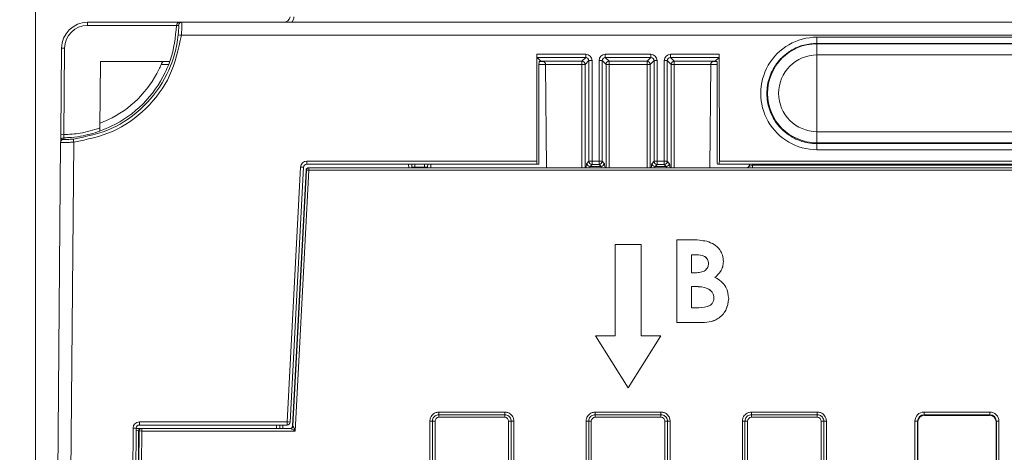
# Model space of a CAD drawing. Header units: millimetres. Extents: x 0 to 2100, y 0 to 1485.
# Tile 19 of 116: x 298 to 393, y 504 to 546. Entities that reach past the tile are written whole.
import ezdxf

# ---------------------------------------------------------------- set-up
doc = ezdxf.new("R2010")
doc.units = ezdxf.units.MM
doc.header["$LTSCALE"] = 5
doc.styles.add('SLDTEXTSTYLE1', font='TXT', dxfattribs={"width": 0.75})
doc.dimstyles.new('SLDDIMSTYLE2', dxfattribs={"dimtxt": 12.5, "dimasz": 15, "dimexe": 0, "dimexo": 0.0625, "dimgap": 3.125, "dimtad": 1, "dimdec": 0, "dimlfac": 0.8, "dimrnd": 1e-09, "dimzin": 12, "dimdsep": 46, "dimtxsty": 'SLDTEXTSTYLE1', "dimblk1": 'CLOSED', "dimblk2": 'CLOSED', "dimsah": 1, "dimcen": 0.09, "dimadec": 0, "dimazin": 3, "dimtfac": 1, "dimtmove": 0, "dimatfit": 0, "dimldrblk": 'CLOSED', "dimfxl": 1, "dimfrac": 2, "dimtolj": 1, "dimtzin": 12, "dimarcsym": 0})

# ---------------------------------------------------------------- blocks, each defined once
blk = doc.blocks.new('_CLOSED')
at = {"color": 0, "linetype": 'ByBlock', "lineweight": -2}
for p, q in [((-1, 0.166667), (0, 0)), ((-1, 0.166667), (-1, -0.166667)), ((0, 0), (-1, -0.166667)), ((0, 0), (-1, 0))]:
    blk.add_line(p, q, dxfattribs=at)
blk = doc.blocks.new('_D_6')
at = {"color": 7, "linetype": 'Continuous', "lineweight": 0}
for p, q in [((299.988, 262.982), (299.988, 575.977)), ((324.417, 551.192), (324.417, 575.977)), ((299.988, 570.977), (240.734, 570.977)), ((299.988, 570.977), (324.417, 570.977)), ((324.417, 570.977), (354.417, 570.977))]:
    blk.add_line(p, q, dxfattribs=at)
at = {"color": 7, "linetype": 'Continuous', "lineweight": 0, "xscale": 15, "yscale": 15}
blk.add_blockref('_CLOSED', (299.988, 570.977, -23.722), dxfattribs=at)
at = {"color": 7, "linetype": 'Continuous', "lineweight": 0, "xscale": 15, "yscale": 15, "rotation": 180}
blk.add_blockref('_CLOSED', (324.417, 570.977, -23.722), dxfattribs=at)
at = {"color": 7, "linetype": 'Continuous', "lineweight": 0, "insert": (240.734, 587.09), "char_height": 12.5, "attachment_point": 1, "style": 'SLDTEXTSTYLE1'}
blk.add_mtext('20', dxfattribs=at)

msp = doc.modelspace()

# ---------------------------------------------------------------- linework, layer by layer
at = {"color": 7, "linetype": 'Continuous', "lineweight": 15}
for p, q in [((304.977, 545.378), (304.977, 545.676)), ((304.977, 545.676), (313.797, 545.676)), ((313.53, 545.378), (304.977, 545.378)), ((313.531, 545.384), (313.53, 545.378)), ((313.797, 545.676), (314.022, 545.676)), ((314.022, 545.676), (470.194, 545.676)), ((469.291, 544.437), (313.981, 544.437)), ((374.989, 544.248), (462.489, 544.248)), ((374.989, 543.655), (374.989, 544.248)), ((462.489, 543.655), (374.989, 543.655)), ((374.989, 543.616), (374.989, 543.655)), ((374.989, 543.616), (462.489, 543.616)), ((374.989, 542.544), (374.989, 543.616)), ((302.405, 534.899), (302.477, 543.197)), ((302.777, 543.197), (302.705, 534.899)), ((348.112, 542.607), (348.107, 532.357)), ((348.112, 542.607), (352.8, 542.607)), ((352.8, 542.607), (352.8, 542.305)), ((354.677, 542.607), (359.05, 542.607)), ((354.677, 542.305), (354.677, 542.607)), ((359.05, 542.305), (359.05, 542.607)), ((360.927, 542.607), (365.615, 542.607)), ((360.927, 542.305), (360.927, 542.607)), ((365.62, 532.357), (365.615, 542.607)), ((462.489, 542.544), (374.989, 542.544)), ((374.989, 535.186), (374.989, 542.544)), ((306.216, 541.926), (306.161, 535.539)), ((306.216, 541.926), (312.881, 541.926)), ((348.127, 542.305), (348.492, 541.941)), ((352.8, 542.305), (348.127, 542.305)), ((348.306, 532.352), (348.31, 541.628)), ((348.496, 541.926), (348.326, 541.926)), ((348.492, 541.941), (352.436, 541.941)), ((348.635, 541.926), (348.496, 541.926)), ((352.436, 541.641), (348.935, 541.641)), ((348.935, 541.628), (349.022, 531.727)), ((352.436, 541.941), (352.8, 542.305)), ((352.436, 541.641), (352.436, 541.941)), ((352.436, 541.641), (352.735, 541.641)), ((353.1, 542.006), (352.735, 541.641)), ((353.105, 532.345), (353.1, 542.006)), ((353.4, 542.008), (353.404, 532.348)), ((354.073, 532.348), (354.077, 542.008)), ((354.377, 542.006), (354.372, 532.345)), ((354.742, 541.641), (354.377, 542.006)), ((359.05, 542.305), (354.677, 542.305)), ((354.677, 542.305), (355.041, 541.941)), ((355.041, 541.641), (354.742, 541.641)), ((355.041, 541.941), (358.686, 541.941)), ((355.041, 541.641), (355.041, 541.941)), ((358.686, 541.641), (355.041, 541.641)), ((358.686, 541.941), (359.05, 542.305)), ((358.686, 541.641), (358.686, 541.941)), ((358.686, 541.641), (358.985, 541.641)), ((359.35, 542.006), (358.985, 541.641)), ((359.355, 532.345), (359.35, 542.006)), ((359.65, 542.008), (359.654, 532.348)), ((360.323, 532.348), (360.327, 542.008)), ((360.627, 542.006), (360.622, 532.345)), ((360.992, 541.641), (360.627, 542.006)), ((365.6, 542.305), (360.927, 542.305)), ((360.927, 542.305), (361.291, 541.941)), ((360.992, 541.641), (361.291, 541.641)), ((361.291, 541.941), (365.235, 541.941)), ((361.291, 541.941), (361.291, 541.641)), ((364.792, 541.641), (361.291, 541.641)), ((364.792, 541.628), (364.705, 531.727)), ((365.231, 541.926), (365.092, 541.926)), ((365.401, 541.926), (365.231, 541.926)), ((365.235, 541.941), (365.6, 542.305)), ((365.417, 541.628), (365.421, 532.352)), ((374.989, 535.186), (374.989, 534.114)), ((374.989, 535.186), (462.489, 535.186)), ((299.988, 257.982), (302.398, 534.15)), ((303.649, 534.186), (301.238, 257.982)), ((302.398, 534.15), (302.4, 534.307)), ((374.989, 534.04), (374.989, 534.114)), ((462.489, 534.114), (374.989, 534.114)), ((374.989, 534.04), (374.989, 533.458)), ((374.989, 534.04), (462.489, 534.04)), ((462.489, 533.458), (374.989, 533.458)), ((326.013, 532.357), (348.107, 532.357)), ((326.013, 532.054), (326.013, 532.357)), ((352.907, 532.147), (353.105, 532.345)), ((353.404, 532.348), (354.073, 532.348)), ((353.404, 532.045), (353.404, 532.348)), ((354.073, 532.045), (354.073, 532.348)), ((354.372, 532.345), (354.57, 532.147)), ((359.157, 532.147), (359.355, 532.345)), ((359.654, 532.348), (360.323, 532.348)), ((359.654, 532.348), (359.654, 532.045)), ((360.323, 532.348), (360.323, 532.045)), ((360.622, 532.345), (360.82, 532.147)), ((365.62, 532.357), (504.357, 532.357)), ((324.133, 507.357), (325.414, 531.788)), ((325.713, 531.77), (324.433, 507.339)), ((324.666, 506.965), (325.953, 531.49)), ((324.697, 506.965), (325.983, 531.49)), ((326.232, 531.479), (324.922, 506.48)), ((325.983, 531.49), (325.953, 531.49)), ((348.123, 532.054), (326.013, 532.054)), ((326.203, 531.727), (326.232, 531.727)), ((326.232, 531.727), (326.232, 531.479)), ((326.232, 531.727), (543.745, 531.727)), ((543.745, 531.479), (326.232, 531.479)), ((336.098, 532.054), (336.103, 531.78)), ((336.104, 531.727), (336.103, 531.78)), ((336.403, 531.77), (336.393, 532.054)), ((337.324, 531.77), (336.403, 531.77)), ((337.324, 531.77), (337.334, 532.054)), ((337.624, 531.78), (337.623, 531.727)), ((337.624, 531.78), (337.629, 532.054)), ((348.29, 532.054), (348.123, 532.054)), ((353.404, 532.045), (353.206, 531.847)), ((353.206, 531.847), (354.271, 531.847)), ((354.073, 532.045), (353.404, 532.045)), ((354.271, 531.847), (354.073, 532.045)), ((359.654, 532.045), (359.456, 531.847)), ((359.456, 531.847), (360.521, 531.847)), ((360.323, 532.045), (359.654, 532.045)), ((360.521, 531.847), (360.323, 532.045)), ((365.437, 532.054), (365.604, 532.054)), ((504.373, 532.054), (365.604, 532.054)), ((368.442, 531.852), (368.459, 531.852)), ((368.459, 531.852), (368.576, 532.054)), ((368.559, 532.054), (368.532, 532.007)), ((368.815, 531.727), (368.815, 531.972)), ((368.815, 531.972), (501.162, 531.972)), ((361.529, 516.874), (361.529, 524.811)), ((361.529, 524.811), (362.801, 524.811)), ((355.614, 524.372), (355.614, 515.622)), ((358.114, 524.372), (355.614, 524.372)), ((358.114, 515.622), (358.114, 524.372)), ((363.401, 523.387), (362.954, 523.387)), ((362.954, 523.387), (362.954, 521.657)), ((363.401, 523.382), (362.954, 523.382)), ((363.401, 523.387), (363.401, 523.382)), ((366.007, 522.741), (366.007, 522.737)), ((362.954, 521.657), (363.333, 521.657)), ((363.294, 520.334), (362.954, 520.334)), ((362.954, 520.334), (362.954, 518.299)), ((363.294, 520.33), (362.954, 520.33)), ((363.294, 520.334), (363.294, 520.33)), ((366.516, 519.172), (366.516, 519.167)), ((362.954, 518.299), (363.364, 518.299)), ((363.762, 516.874), (361.529, 516.874)), ((361.529, 516.874), (361.529, 516.87)), ((363.762, 516.87), (361.529, 516.87)), ((363.762, 516.874), (363.762, 516.87)), ((353.739, 515.622), (353.739, 515.618)), ((353.739, 515.622), (356.864, 510.622)), ((355.614, 515.622), (353.739, 515.622)), ((353.739, 515.618), (356.864, 510.618)), ((356.864, 510.622), (359.989, 515.622)), ((356.864, 510.618), (359.989, 515.618)), ((359.989, 515.622), (358.114, 515.622)), ((359.989, 515.622), (359.989, 515.618)), ((356.864, 510.622), (356.864, 510.618)), ((338.708, 508.295), (345.019, 508.295)), ((338.708, 508.295), (338.708, 508.043)), ((345.019, 508.043), (338.708, 508.043)), ((338.708, 508.043), (338.708, 507.791)), ((345.019, 507.791), (338.708, 507.791)), ((345.019, 508.295), (345.019, 508.043)), ((345.019, 508.043), (345.019, 507.791)), ((353.708, 508.295), (360.019, 508.295)), ((353.708, 508.295), (353.708, 508.043)), ((360.019, 508.043), (353.708, 508.043)), ((353.708, 507.791), (353.708, 508.043)), ((360.019, 507.791), (353.708, 507.791)), ((360.019, 508.295), (360.019, 508.043)), ((360.019, 507.791), (360.019, 508.043)), ((368.708, 508.295), (375.019, 508.295)), ((368.708, 508.043), (368.708, 508.295)), ((375.019, 508.043), (368.708, 508.043)), ((368.708, 508.043), (368.708, 507.791)), ((375.019, 507.791), (368.708, 507.791)), ((375.019, 508.043), (375.019, 508.295)), ((375.019, 508.043), (375.019, 507.791)), ((385.271, 508.295), (391.582, 508.295)), ((385.271, 508.043), (385.271, 508.295)), ((391.582, 508.043), (385.271, 508.043)), ((385.271, 508.043), (385.301, 507.982)), ((385.301, 507.982), (391.551, 507.982)), ((391.551, 507.982), (391.582, 508.043)), ((391.582, 508.043), (391.582, 508.295)), ((307.183, 257.982), (309.354, 506.762)), ((309.654, 506.757), (307.483, 257.977)), ((310.134, 506.728), (309.635, 506.728)), ((309.954, 507.357), (324.133, 507.357)), ((309.954, 507.357), (309.954, 507.054)), ((324.133, 507.054), (309.954, 507.054)), ((310.134, 506.728), (310.184, 506.728)), ((310.184, 506.728), (310.184, 506.48)), ((310.184, 506.728), (324.448, 506.728)), ((323.424, 507.054), (323.422, 506.728)), ((324.133, 507.357), (324.133, 507.054)), ((324.666, 506.965), (324.697, 506.965)), ((337.833, 482.874), (337.833, 507.42)), ((338.083, 507.418), (338.083, 482.872)), ((338.333, 507.416), (338.333, 482.87)), ((345.394, 482.87), (345.394, 507.416)), ((345.644, 482.872), (345.644, 507.418)), ((345.894, 507.42), (345.894, 482.874)), ((352.833, 498.13), (352.833, 507.42)), ((353.083, 507.418), (353.083, 498.128)), ((353.333, 507.416), (353.333, 498.121)), ((360.394, 498.121), (360.394, 507.416)), ((360.644, 498.128), (360.644, 507.418)), ((360.894, 507.42), (360.894, 498.13)), ((367.833, 482.874), (367.833, 507.42)), ((368.083, 507.418), (368.083, 482.872)), ((368.333, 507.416), (368.333, 482.87)), ((375.394, 482.87), (375.394, 507.416)), ((375.644, 482.872), (375.644, 507.418)), ((375.894, 507.42), (375.894, 482.874)), ((384.396, 472.569), (384.396, 507.42)), ((384.646, 507.418), (384.646, 472.567)), ((384.676, 507.357), (384.646, 507.418)), ((384.676, 473.291), (384.676, 507.357)), ((392.207, 507.418), (392.176, 507.357)), ((392.176, 473.291), (392.176, 507.357)), ((392.207, 472.567), (392.207, 507.418)), ((392.457, 507.42), (392.457, 472.569)), ((309.884, 506.48), (309.84, 498.777)), ((309.934, 506.48), (309.884, 506.48)), ((309.906, 503.258), (309.934, 506.48)), ((310.184, 506.48), (310.156, 503.258)), ((324.922, 506.48), (310.184, 506.48))]:
    msp.add_line(p, q, dxfattribs=at)
at = {"color": 8, "linetype": 'Continuous', "lineweight": 15}
for p, q in [((312.769, 541.628), (312.044, 541.628)), ((348.93, 541.628), (348.31, 541.628)), ((352.436, 531.727), (352.436, 541.641)), ((352.735, 541.641), (352.735, 531.727)), ((354.742, 531.727), (354.742, 541.641)), ((355.041, 541.641), (355.041, 531.727)), ((358.686, 531.727), (358.686, 541.641)), ((358.985, 541.641), (358.985, 531.727)), ((360.992, 531.727), (360.992, 541.641)), ((361.291, 541.641), (361.291, 531.727)), ((365.417, 541.628), (364.796, 541.628)), ((335.804, 531.727), (335.798, 532.054)), ((336.403, 531.77), (336.404, 531.727)), ((337.323, 531.727), (337.324, 531.77)), ((337.929, 532.054), (337.923, 531.727)), ((368.862, 532.054), (368.815, 531.972)), ((323.122, 506.728), (323.124, 507.054)), ((323.724, 507.054), (323.722, 506.728))]:
    msp.add_line(p, q, dxfattribs=at)
at = {"color": 7, "linetype": 'Continuous', "lineweight": 15, "flags": 128}
msp.add_lwpolyline([(324.526, 545.676), (324.571, 545.685), (324.614, 545.713), (324.655, 545.759), (324.692, 545.822), (324.723, 545.899), (324.749, 545.988), (324.768, 546.087), (324.779, 546.192)], dxfattribs=at)
at = {"color": 7, "linetype": 'Continuous', "lineweight": 15}
for centre, radius, start, end in [((304.977, 543.176), 2.5, 90, 179.5), ((304.977, 543.178), 2.2, 90, 179.5), ((314.022, 545.376), 0.3, 90.01872, 178.52974), ((323.802, 546.301), 0.625, 270, 350), ((312.961, 535.686), 8.81, 83.3506, 85.29991), ((374.989, 538.865), 4.751, 90, 270), ((302.627, 534.603), 8.596, 89.0002, 90.9998), ((374.989, 538.865), 3.679, 90, 270), ((348.635, 541.626), 0.3, 0.5, 2.92539), ((352.435, 541.64), 0.301, 0.1836, 89.8164), ((353.335, 532.341), 9.668, 89.61287, 91.38846), ((354.142, 532.341), 9.668, 88.61154, 90.38713), ((355.042, 541.64), 0.301, 90.1836, 179.8164), ((358.685, 541.64), 0.301, 0.1836, 89.8164), ((359.585, 532.341), 9.668, 89.61287, 91.38846), ((360.392, 532.341), 9.668, 88.61154, 90.38713), ((361.292, 541.64), 0.301, 90.1836, 179.8164), ((365.092, 541.626), 0.3, 177.07461, 179.5), ((302.698, 534.147), 0.3, 90.97279, 179.4839), ((302.699, 534.304), 0.299, 90.84778, 179.3539), ((302.555, 526.304), 8.596, 89.0002, 90.9998), ((217.552, 525.646), 86.519, 5.66471, 5.86165), ((326.013, 531.757), 0.6, 90, 177), ((353.207, 532.148), 0.301, 180.1836, 269.8164), ((353.339, 522.68), 9.668, 89.61287, 91.38846), ((353.405, 532.346), 0.301, 180.1836, 269.8164), ((354.138, 522.68), 9.668, 88.61154, 90.38713), ((354.072, 532.346), 0.301, 270.1836, 359.8164), ((354.27, 532.148), 0.301, 270.1836, 359.8164), ((359.457, 532.148), 0.301, 180.1836, 269.8164), ((359.589, 522.68), 9.668, 89.61287, 91.38846), ((359.655, 532.346), 0.301, 180.1836, 269.8164), ((360.388, 522.68), 9.668, 88.61154, 90.38713), ((360.322, 532.346), 0.301, 270.1836, 359.8164), ((360.52, 532.148), 0.301, 270.1836, 359.8164), ((325.038, 523.183), 8.614, 85.50265, 87.49922), ((326.013, 531.754), 0.3, 90, 177), ((326.203, 531.477), 0.25, 90, 176.99608), ((326.232, 531.477), 0.25, 90.00091, 176.99702), ((325.788, 524.184), 7.309, 86.51588, 88.47494), ((336.303, 533.212), 1.445, 262.04161, 273.96204), ((337.424, 533.212), 1.445, 266.03796, 277.95839), ((368.243, 531.977), 0.25, 270.00014, 329.99892), ((309.954, 506.757), 0.6, 90, 179.5), ((309.354, 498.164), 8.598, 88.00033, 89.99982), ((309.954, 506.754), 0.3, 90, 179.5), ((310.134, 506.478), 0.25, 90.00106, 179.49678), ((310.184, 506.478), 0.25, 90.00106, 179.49678), ((323.757, 498.751), 8.614, 85.50265, 87.49922), ((324.133, 507.354), 0.3, 270, 357), ((324.417, 506.978), 0.25, 270, 356.99608), ((324.448, 506.978), 0.25, 270.00091, 356.99702), ((337.894, 500.012), 7.408, 88.54048, 90.47395), ((338.272, 514.824), 7.408, 268.54048, 270.47395), ((345.455, 514.824), 7.408, 269.52605, 271.45952), ((345.833, 500.012), 7.408, 89.52605, 91.45952), ((352.894, 500.012), 7.408, 88.54048, 90.47395), ((353.272, 514.824), 7.408, 268.54048, 270.47395), ((360.455, 514.824), 7.408, 269.52605, 271.45952), ((360.833, 500.012), 7.408, 89.52605, 91.45952), ((367.894, 500.012), 7.408, 88.54048, 90.47395), ((368.272, 514.824), 7.408, 268.54048, 270.47395), ((375.455, 514.824), 7.408, 269.52605, 271.45952), ((375.833, 500.012), 7.408, 89.52605, 91.45952), ((384.457, 500.11), 7.311, 88.52467, 90.48406), ((392.395, 500.11), 7.311, 89.51594, 91.47533), ((310.059, 499.172), 7.309, 89.01584, 90.97555)]:
    msp.add_arc(centre, radius, start, end, dxfattribs=at)
for centre, major_axis, ratio, start_param, end_param in [((374.989, 538.853), (0, 5.395), 0.999995, 0, 3.141593), ((348.128, 542.605), (0, 0.3), 0.052408, 1.56207, 3.089233), ((352.799, 542.007), (0.465, 0.381), 0.997676, 5.598024, 7.166081), ((354.678, 542.007), (0.465, -0.381), 0.997676, 2.258697, 3.826754), ((359.049, 542.007), (0.465, 0.381), 0.997676, 5.598024, 7.166081), ((360.928, 542.007), (0.465, -0.381), 0.997676, 2.258697, 3.826754), ((365.599, 542.605), (0, 0.3), 0.052408, 3.193953, 4.721116), ((348.326, 541.626), (0, 0.3), 0.052408, 0, 1.56207), ((348.491, 541.641), (0, 0.3), 0.052408, 5.962325, 6.230825), ((352.799, 542.004), (0.227, 0.2), 0.992692, 5.561648, 7.129705), ((354.678, 542.004), (0.227, -0.2), 0.992692, 2.295073, 3.86313), ((359.049, 542.004), (0.227, 0.2), 0.992692, 5.561648, 7.129705), ((360.928, 542.004), (0.227, -0.2), 0.992692, 2.295073, 3.86313), ((365.236, 541.641), (0, 0.3), 0.052408, 0.05236, 0.32086), ((365.401, 541.626), (0, 0.3), 0.052408, 4.721116, 6.283185), ((348.123, 532.354), (0, 0.3), 0.052408, 1.56207, 3.141593), ((348.29, 532.354), (0, 0.3), 0.052408, 3.141593, 4.703662), ((365.437, 532.354), (0, 0.3), 0.052408, 1.579523, 3.141593), ((365.604, 532.354), (0, 0.3), 0.052408, 3.141593, 4.721116), ((368.227, 531.977), (0, 0.25), 0.991361, 3.141593, 3.511464), ((368.532, 532.005), (0.248, 0.429), 0.002201, 1.566985, 1.936883), ((368.82, 531.977), (0.361, 0.125), 0.006478, 3.138476, 4.696183), ((338.708, 507.416), (0.319, -0.197), 0.999915, 2.124401, 3.695121), ((345.019, 507.416), (0.319, 0.197), 0.999915, 5.729657, 7.300377), ((353.708, 507.416), (0.319, -0.197), 0.999915, 2.124401, 3.695121), ((360.019, 507.416), (0.319, 0.197), 0.999915, 5.729657, 7.300377), ((368.708, 507.416), (0.319, -0.197), 0.999915, 2.124401, 3.695121), ((375.019, 507.416), (0.319, 0.197), 0.999915, 5.729657, 7.300377), ((385.271, 507.42), (0.744, -0.46), 0.999915, 2.124401, 3.695121), ((385.271, 507.418), (0.452, -0.432), 0.999832, 2.3335, 3.90422), ((385.301, 507.357), (0.532, -0.329), 0.999915, 2.124401, 3.695121), ((391.551, 507.357), (0.532, 0.329), 0.999915, 5.729657, 7.300377), ((391.581, 507.42), (0.744, 0.46), 0.999915, 5.729657, 7.300377), ((391.581, 507.418), (0.452, 0.432), 0.999832, 5.520558, 7.091278), ((309.634, 506.478), (0.25, 0.002), 0.341966, 0.004826, 1.564484), ((324.922, 506.478), (0.474, -0.25), 0.003599, 1.572692, 3.134762), ((324.922, 506.478), (-0.225, 0.487), 0.001705, 4.716082, 6.278152)]:
    msp.add_ellipse(centre, major_axis=major_axis, ratio=ratio, start_param=start_param, end_param=end_param, dxfattribs=at)
at = {"color": 8, "linetype": 'Continuous', "lineweight": 15}
for centre, major_axis, ratio, start_param, end_param in [((352.918, 528.103), (0, 4.05), 0.052408, 0.05236, 0.462663), ((354.559, 528.103), (0, 4.05), 0.052408, 5.820523, 6.230825), ((359.168, 528.103), (0, 4.05), 0.052408, 0.05236, 0.462663), ((360.809, 528.103), (0, 4.05), 0.052408, 5.820523, 6.230825), ((353.217, 528.103), (0, 3.75), 0.0566, 0.05236, 0.259741), ((354.26, 528.103), (0, 3.75), 0.0566, 6.023445, 6.230825), ((359.467, 528.103), (0, 3.75), 0.0566, 0.05236, 0.259741), ((360.51, 528.103), (0, 3.75), 0.0566, 6.023445, 6.230825)]:
    msp.add_ellipse(centre, major_axis=major_axis, ratio=ratio, start_param=start_param, end_param=end_param, dxfattribs=at)
at = {"color": 7, "linetype": 'Continuous', "lineweight": 15}
for points, knots in [([(312.881, 541.926), (312.893, 541.958), (313.287, 543.061), (313.411, 544.237), (313.53, 545.378)], [0, 0, 0, 0, 0.029176, 1, 1, 1, 1]), ([(313.531, 545.384), (313.533, 545.411), (313.539, 545.467), (313.574, 545.547), (313.635, 545.622), (313.714, 545.666), (313.772, 545.676), (313.796, 545.676), (313.797, 545.676)], [0, 0, 0, 0, 0.153787, 0.306893, 0.518111, 0.795909, 0.992849, 1, 1, 1, 1]), ([(313.723, 545.383), (313.714, 545.383), (313.678, 545.383), (313.604, 545.383), (313.531, 545.384), (313.531, 545.384)], [0, 0, 0, 0, 0.234415, 0.999982, 1, 1, 1, 1]), ([(313.683, 544.466), (313.689, 544.533), (313.707, 544.703), (313.725, 544.961), (313.734, 545.195), (313.733, 545.353), (313.726, 545.373), (313.723, 545.383)], [0, 0, 0, 0, 0.13888, 0.35217, 0.566824, 0.783036, 1, 1, 1, 1]), ([(314.022, 545.676), (314.026, 545.662), (314.032, 545.634), (314.033, 545.42), (314.024, 545.104), (314.006, 544.756), (313.988, 544.527), (313.981, 544.437)], [0, 0, 0, 0, 0.215298, 0.430644, 0.645594, 0.860127, 1, 1, 1, 1]), ([(303.619, 534.482), (304.865, 534.732), (307.358, 535.231), (310.513, 537.494), (312.146, 539.727), (313.092, 541.783), (313.493, 543.052), (313.641, 544.158), (313.683, 544.466)], [0, 0, 0, 0, 0.247213, 0.494425, 0.741641, 0.780929, 0.938933, 1, 1, 1, 1]), ([(313.981, 544.437), (313.698, 543.105), (313.144, 540.495), (310.712, 537.282), (307.491, 534.955), (304.929, 534.442), (303.649, 534.186)], [0, 0, 0, 0, 0.257615, 0.505079, 0.752539, 1, 1, 1, 1]), ([(374.989, 543.655), (374.567, 543.623), (373.606, 543.548), (372.22, 542.885), (371.038, 541.748), (370.301, 540.275), (370.093, 538.644), (370.437, 537.035), (371.294, 535.629), (372.566, 534.593), (373.875, 534.1), (374.701, 534.056), (374.989, 534.04)], [0, 0, 0, 0, 0.0838477, 0.191192, 0.2985367, 0.4058865, 0.5132416, 0.6205999, 0.7279579, 0.8353121, 0.9426608, 1, 1, 1, 1]), ([(306.158, 535.254), (306.523, 535.396), (308.04, 535.985), (310.415, 537.691), (312.069, 539.966), (312.659, 541.367), (312.769, 541.628)], [0, 0, 0, 0, 0.124354, 0.517043, 0.909735, 1, 1, 1, 1]), ([(306.165, 535.99), (306.425, 536.096), (307.761, 536.64), (309.928, 538.182), (311.428, 540.246), (311.972, 541.468), (312.044, 541.628)], [0, 0, 0, 0, 0.100969, 0.518834, 0.936699, 1, 1, 1, 1]), ([(312.044, 541.628), (312.06, 541.665), (312.094, 541.739), (312.147, 541.834), (312.196, 541.901), (312.225, 541.924), (312.237, 541.925), (312.238, 541.926)], [0, 0, 0, 0, 0.2397768, 0.4793277, 0.7230954, 0.9562203, 1, 1, 1, 1]), ([(312.844, 541.926), (312.847, 541.923), (312.853, 541.917), (312.847, 541.872), (312.831, 541.804), (312.804, 541.72), (312.781, 541.659), (312.769, 541.628)], [0, 0, 0, 0, 0.197149, 0.394366, 0.591066, 0.794994, 1, 1, 1, 1]), ([(348.935, 541.641), (348.932, 541.665), (348.926, 541.717), (348.888, 541.794), (348.823, 541.867), (348.749, 541.907), (348.681, 541.924), (348.648, 541.925), (348.635, 541.926)], [0, 0, 0, 0, 0.14173, 0.309081, 0.52846, 0.804226, 0.925697, 1, 1, 1, 1]), ([(365.092, 541.926), (365.08, 541.925), (365.053, 541.924), (364.986, 541.91), (364.911, 541.873), (364.843, 541.801), (364.803, 541.722), (364.796, 541.668), (364.792, 541.641)], [0, 0, 0, 0, 0.068201, 0.163055, 0.451741, 0.68026, 0.839712, 1, 1, 1, 1]), ([(306.158, 535.224), (305.548, 535.043), (304.566, 534.752), (303.392, 534.625), (302.85, 534.608), (302.694, 534.603)], [0, 0, 0, 0, 0.539351, 0.867851, 1, 1, 1, 1]), ([(302.705, 534.899), (303.228, 534.928), (304.406, 534.994), (305.534, 535.344), (306.161, 535.539)], [0, 0, 0, 0, 0.444121, 1, 1, 1, 1]), ([(306.161, 535.539), (306.16, 535.501), (306.16, 535.425), (306.159, 535.326), (306.158, 535.255), (306.158, 535.229), (306.158, 535.224), (306.158, 535.224)], [0, 0, 0, 0, 0.2500259, 0.5003422, 0.7418032, 0.968374, 1, 1, 1, 1]), ([(303.649, 534.186), (303.509, 534.177), (303.228, 534.158), (302.854, 534.144), (302.572, 534.139), (302.42, 534.142), (302.405, 534.148), (302.398, 534.15)], [0, 0, 0, 0, 0.214214, 0.428728, 0.64238, 0.855823, 1, 1, 1, 1]), ([(302.405, 534.899), (302.405, 534.877), (302.404, 534.788), (302.403, 534.634), (302.401, 534.469), (302.4, 534.348), (302.4, 534.321), (302.4, 534.307)], [0, 0, 0, 0, 0.075903, 0.30701, 0.538035, 0.769017, 1, 1, 1, 1]), ([(302.694, 534.603), (302.694, 534.583), (302.694, 534.509), (302.693, 534.473), (302.693, 534.447)], [0, 0, 0, 0, 0.262494, 1, 1, 1, 1]), ([(302.693, 534.447), (302.698, 534.445), (302.709, 534.439), (302.821, 534.435), (303.03, 534.439), (303.307, 534.454), (303.515, 534.473), (303.619, 534.482)], [0, 0, 0, 0, 0.145359, 0.360009, 0.573765, 0.787291, 1, 1, 1, 1]), ([(302.694, 534.603), (302.695, 534.61), (302.695, 534.623), (302.697, 534.684), (302.7, 534.767), (302.703, 534.843), (302.705, 534.888), (302.705, 534.899)], [0, 0, 0, 0, 0.230867, 0.461792, 0.692845, 0.924054, 1, 1, 1, 1]), ([(368.317, 531.744), (368.329, 531.749), (368.354, 531.76), (368.404, 531.796), (368.429, 531.833), (368.442, 531.852)], [0, 0, 0, 0, 0.329376, 0.659616, 1, 1, 1, 1]), ([(362.801, 524.811), (363.106, 524.811), (363.65, 524.811), (364.185, 524.713), (364.42, 524.67)], [0, 0, 0, 0, 0.560274, 1, 1, 1, 1]), ([(364.42, 524.67), (364.66, 524.587), (365.14, 524.423), (365.656, 523.921), (365.963, 523.337), (365.992, 522.94), (366.007, 522.741)], [0, 0, 0, 0, 0.280128, 0.559802, 0.779794, 1, 1, 1, 1]), ([(364.582, 522.55), (364.565, 522.688), (364.539, 522.895), (364.364, 523.11), (364.031, 523.351), (363.681, 523.371), (363.401, 523.387)], [0, 0, 0, 0, 0.2495845, 0.3753612, 0.5012665, 1, 1, 1, 1]), ([(364.582, 522.546), (364.565, 522.684), (364.539, 522.891), (364.364, 523.106), (364.031, 523.347), (363.681, 523.367), (363.401, 523.382)], [0, 0, 0, 0, 0.249584, 0.375361, 0.501266, 1, 1, 1, 1]), ([(366.007, 522.741), (365.995, 522.572), (365.972, 522.235), (365.718, 521.671), (365.386, 521.386), (365.183, 521.212)], [0, 0, 0, 0, 0.280305, 0.560457, 1, 1, 1, 1]), ([(366.007, 522.737), (365.995, 522.568), (365.972, 522.23), (365.718, 521.667), (365.386, 521.381), (365.183, 521.207)], [0, 0, 0, 0, 0.280305, 0.560457, 1, 1, 1, 1]), ([(363.333, 521.657), (363.495, 521.663), (363.818, 521.675), (364.252, 521.836), (364.543, 522.164), (364.569, 522.422), (364.582, 522.55)], [0, 0, 0, 0, 0.28109, 0.560548, 0.780097, 1, 1, 1, 1]), ([(365.183, 521.212), (365.395, 521.094), (365.816, 520.86), (366.398, 520.182), (366.471, 519.554), (366.516, 519.172)], [0, 0, 0, 0, 0.281283, 0.5617, 1, 1, 1, 1]), ([(365.091, 519.227), (365.084, 519.327), (365.071, 519.525), (364.938, 519.799), (364.728, 520.014), (364.207, 520.313), (363.7, 520.325), (363.294, 520.334)], [0, 0, 0, 0, 0.125208, 0.250275, 0.3755, 0.500774, 1, 1, 1, 1]), ([(365.091, 519.223), (365.084, 519.322), (365.071, 519.521), (364.938, 519.795), (364.728, 520.009), (364.207, 520.308), (363.7, 520.32), (363.294, 520.33)], [0, 0, 0, 0, 0.125208, 0.250275, 0.3755, 0.500774, 1, 1, 1, 1]), ([(363.364, 518.299), (363.738, 518.303), (364.205, 518.308), (364.727, 518.51), (364.94, 518.697), (365.073, 518.949), (365.085, 519.134), (365.091, 519.227)], [0, 0, 0, 0, 0.500037, 0.625162, 0.750129, 0.874962, 1, 1, 1, 1]), ([(366.516, 519.172), (366.461, 518.794), (366.351, 518.039), (365.584, 517.228), (364.653, 516.901), (364.06, 516.883), (363.762, 516.874)], [0, 0, 0, 0, 0.279212, 0.558481, 0.778693, 1, 1, 1, 1]), ([(366.516, 519.167), (366.461, 518.79), (366.351, 518.035), (365.584, 517.224), (364.653, 516.897), (364.06, 516.879), (363.762, 516.87)], [0, 0, 0, 0, 0.279212, 0.558481, 0.778693, 1, 1, 1, 1]), ([(337.833, 507.42), (337.836, 507.476), (337.845, 507.629), (337.93, 507.847), (338.088, 508.053), (338.297, 508.208), (338.518, 508.286), (338.662, 508.293), (338.708, 508.295)], [0, 0, 0, 0, 0.121117, 0.335616, 0.500056, 0.684519, 0.899008, 1, 1, 1, 1]), ([(338.708, 508.043), (338.675, 508.041), (338.572, 508.037), (338.414, 507.981), (338.265, 507.87), (338.152, 507.723), (338.091, 507.567), (338.085, 507.458), (338.083, 507.418)], [0, 0, 0, 0, 0.100993, 0.315482, 0.499944, 0.664383, 0.878882, 1, 1, 1, 1]), ([(345.019, 508.295), (345.074, 508.292), (345.228, 508.283), (345.446, 508.198), (345.652, 508.04), (345.807, 507.831), (345.885, 507.61), (345.892, 507.466), (345.894, 507.42)], [0, 0, 0, 0, 0.121117, 0.335616, 0.500056, 0.684519, 0.899008, 1, 1, 1, 1]), ([(345.644, 507.418), (345.642, 507.451), (345.638, 507.554), (345.582, 507.712), (345.471, 507.861), (345.324, 507.974), (345.168, 508.035), (345.059, 508.041), (345.019, 508.043)], [0, 0, 0, 0, 0.100993, 0.3154824, 0.4999436, 0.6643827, 0.8788817, 1, 1, 1, 1]), ([(352.833, 507.42), (352.836, 507.476), (352.845, 507.629), (352.93, 507.847), (353.088, 508.053), (353.297, 508.208), (353.518, 508.286), (353.662, 508.293), (353.708, 508.295)], [0, 0, 0, 0, 0.121117, 0.335616, 0.500056, 0.684519, 0.899008, 1, 1, 1, 1]), ([(353.708, 508.043), (353.675, 508.041), (353.572, 508.037), (353.414, 507.981), (353.265, 507.87), (353.152, 507.723), (353.091, 507.567), (353.085, 507.458), (353.083, 507.418)], [0, 0, 0, 0, 0.100993, 0.3154824, 0.4999436, 0.6643827, 0.8788817, 1, 1, 1, 1]), ([(360.019, 508.295), (360.074, 508.292), (360.228, 508.283), (360.446, 508.198), (360.652, 508.04), (360.807, 507.831), (360.885, 507.61), (360.892, 507.466), (360.894, 507.42)], [0, 0, 0, 0, 0.121117, 0.335616, 0.500056, 0.684519, 0.899008, 1, 1, 1, 1]), ([(360.644, 507.418), (360.642, 507.451), (360.638, 507.554), (360.582, 507.712), (360.471, 507.861), (360.324, 507.974), (360.168, 508.035), (360.059, 508.041), (360.019, 508.043)], [0, 0, 0, 0, 0.100993, 0.315482, 0.499944, 0.664383, 0.878882, 1, 1, 1, 1]), ([(367.833, 507.42), (367.836, 507.476), (367.845, 507.629), (367.93, 507.847), (368.088, 508.053), (368.297, 508.208), (368.518, 508.286), (368.662, 508.293), (368.708, 508.295)], [0, 0, 0, 0, 0.121117, 0.335616, 0.500056, 0.684519, 0.899008, 1, 1, 1, 1]), ([(368.708, 508.043), (368.675, 508.041), (368.572, 508.037), (368.414, 507.981), (368.265, 507.87), (368.152, 507.723), (368.091, 507.567), (368.085, 507.458), (368.083, 507.418)], [0, 0, 0, 0, 0.100993, 0.315482, 0.499944, 0.664383, 0.878882, 1, 1, 1, 1]), ([(375.019, 508.295), (375.074, 508.292), (375.228, 508.283), (375.446, 508.198), (375.652, 508.04), (375.807, 507.831), (375.885, 507.61), (375.892, 507.466), (375.894, 507.42)], [0, 0, 0, 0, 0.121117, 0.335616, 0.500056, 0.684519, 0.899008, 1, 1, 1, 1]), ([(375.644, 507.418), (375.642, 507.451), (375.638, 507.554), (375.582, 507.712), (375.471, 507.861), (375.324, 507.974), (375.168, 508.035), (375.059, 508.041), (375.019, 508.043)], [0, 0, 0, 0, 0.100993, 0.315482, 0.499944, 0.664383, 0.878882, 1, 1, 1, 1])]:
    msp.add_open_spline(points, degree=3, knots=knots, dxfattribs=at)

# ---------------------------------------------------------------- dimensions: what is measured, and where the dimension line sits
at = {"color": 7, "linetype": 'Continuous', "lineweight": 0}
dim = msp.add_linear_dim(base=(324.417, 570.977), p1=(299.988, 257.982), p2=(324.417, 546.192), dimstyle='SLDDIMSTYLE2', dxfattribs=at)
dim.commit()
dim.dimension.update_dxf_attribs({"geometry": '_D_6', "text_midpoint": (249.97, 570.977), "dimtype": 160})

doc.saveas('drawing.dxf')
